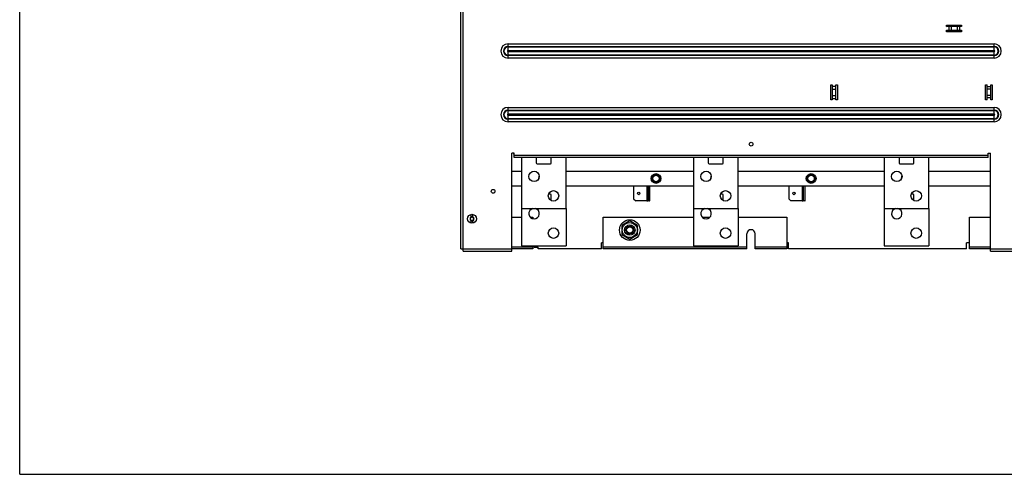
# Model space of a CAD drawing. Header units: millimetres. Extents: x 0 to 1989, y -58 to 1400.
# Tile 1 of 18: x 0 to 1317, y 0 to 608. Entities that reach past the tile are written whole.
import ezdxf

# ---------------------------------------------------------------- set-up
doc = ezdxf.new("R2010")
doc.units = ezdxf.units.MM
doc.header["$LTSCALE"] = 108.9
doc.layers.get('0').update_dxf_attribs({"linetype": 'CONTINUOUS'})
doc.layers.add('3_ALL_AXES', color=7, linetype='CONTINUOUS')
doc.layers.add('AXE', color=7, linetype='CONTINUOUS')

msp = doc.modelspace()

# ---------------------------------------------------------------- linework, layer by layer
at = {"color": 7, "linetype": 'Continuous'}
for p, q in [((0, 0), (0, 1400)), ((590, 301.3), (590, 1191.8)), ((1239.5, 600.5), (1259.5, 600.5)), ((1239.5, 598.5), (1239.5, 600.5)), ((1239.5, 598.6), (1241.4, 600.5)), ((1259.5, 598.5), (1239.5, 598.5)), ((1239.5, 593.5), (1259.5, 593.5)), ((1239.5, 591.5), (1239.5, 593.5)), ((1242.2, 598.5), (1242.2, 593.5)), ((1245.4, 598.5), (1245.4, 593.5)), ((1253.7, 598.5), (1253.7, 593.5)), ((1256.9, 598.5), (1256.9, 593.5)), ((1259.5, 600.5), (1259.5, 598.5)), ((1259.5, 593.5), (1259.5, 591.5)), ((1259.5, 591.5), (1239.5, 591.5)), ((1084.5, 520.5), (1086.5, 520.5)), ((1084.5, 500.5), (1084.5, 520.5)), ((1086.5, 520.5), (1086.5, 500.5)), ((1086.5, 518.8), (1091.5, 518.8)), ((1086.5, 514.6), (1091.5, 514.6)), ((1091.5, 520.5), (1093.5, 520.5)), ((1091.5, 500.5), (1091.5, 520.5)), ((1093.5, 520.5), (1093.5, 500.5)), ((1291.5, 520.5), (1293.5, 520.5)), ((1291.5, 500.5), (1291.5, 520.5)), ((1293.5, 500.5), (1293.5, 520.5)), ((1298.5, 517.8), (1293.5, 517.8)), ((1298.5, 514.6), (1293.5, 514.6)), ((1298.5, 520.5), (1300.5, 520.5)), ((1298.5, 500.5), (1298.5, 520.5)), ((1300.5, 520.5), (1300.5, 500.5)), ((1086.5, 500.5), (1084.5, 500.5)), ((1086.5, 506.4), (1091.5, 506.4)), ((1086.5, 502.2), (1091.5, 502.2)), ((1093.5, 500.5), (1091.5, 500.5)), ((1293.5, 500.5), (1291.5, 500.5)), ((1298.5, 506.4), (1293.5, 506.4)), ((1298.5, 503.2), (1293.5, 503.2)), ((1300.5, 500.5), (1298.5, 500.5)), ((658, 298.3), (658, 429.3)), ((661, 429.3), (658, 429.3)), ((660.4, 429.3), (660.4, 428.3)), ((660.4, 428.3), (661, 427.6)), ((661, 423.3), (661, 429.3)), ((1295, 423.3), (661, 423.3)), ((670.8, 423.3), (670.8, 355.2)), ((690.8, 423.2), (690.8, 416.2)), ((710.8, 416.2), (710.8, 423.2)), ((730.8, 355.2), (730.8, 423.3)), ((900.8, 423.3), (900.8, 355.2)), ((920.8, 423.2), (920.8, 416.2)), ((940.8, 416.2), (940.8, 423.2)), ((960.8, 355.2), (960.8, 423.3)), ((1155.8, 423.3), (1155.8, 355.2)), ((1175.8, 423.2), (1175.8, 416.2)), ((1195.8, 416.2), (1195.8, 423.2)), ((1215.8, 355.2), (1215.8, 423.3)), ((1295, 429.3), (1298, 429.3)), ((1295, 423.3), (1295, 429.3)), ((1298, 298.3), (1298, 429.3)), ((691.8, 415.2), (709.8, 415.2)), ((921.8, 415.2), (939.8, 415.2)), ((1176.8, 415.2), (1194.8, 415.2)), ((658, 405.4), (670.8, 405.4)), ((730.8, 405.4), (900.8, 405.4)), ((960.8, 405.4), (1155.8, 405.4)), ((1215.8, 405.4), (1298, 405.4)), ((658, 385.4), (670.8, 385.4)), ((730.8, 385.4), (900.8, 385.4)), ((842.8, 365.8), (842.8, 385.4)), ((960.8, 385.4), (1155.8, 385.4)), ((1050.3, 365.8), (1050.3, 385.4)), ((1215.8, 385.4), (1298, 385.4)), ((709.8, 374.4), (707.1, 374.4)), ((710.8, 366.4), (710.8, 373.4)), ((939.8, 374.4), (937.1, 374.4)), ((940.8, 366.4), (940.8, 373.4)), ((1194.8, 374.4), (1192.1, 374.4)), ((1195.8, 366.4), (1195.8, 373.4)), ((842.3, 365.4), (838.8, 365.4)), ((1049.8, 365.4), (1046.3, 365.4)), ((603.9, 343.3), (603.9, 347.4)), ((605.7, 347.4), (605.7, 343.3)), ((658, 343.5), (670.8, 343.5)), ((670.8, 355.2), (730.8, 355.2)), ((682.7, 343.5), (686.1, 343.5)), ((686.1, 343.5), (686.1, 341.6)), ((780, 343.5), (900.8, 343.5)), ((780, 301.5), (780, 343.5)), ((900.8, 355.2), (960.8, 355.2)), ((912.7, 343.5), (922.8, 343.5)), ((960.8, 343.5), (1026, 343.5)), ((1026, 343.5), (1026, 301.5)), ((1155.8, 355.2), (1215.8, 355.2)), ((1269.9, 343.5), (1298, 343.5)), ((1269.9, 301.5), (1269.9, 343.5)), ((603.9, 335.6), (603.9, 339.7)), ((605.7, 339.7), (605.7, 335.6)), ((809.3, 334.9), (809.3, 335)), ((810.1, 335.4), (810, 335.6)), ((810.9, 335.8), (810.8, 336)), ((812.3, 330.1), (810.8, 331.5)), ((811.7, 336.3), (811.7, 336.4)), ((812.3, 332.6), (813.3, 330.8)), ((815.8, 333.5), (815.8, 331.5)), ((817.6, 333.3), (817.1, 331.3)), ((819.3, 330.1), (820.7, 331.5)), ((819.8, 336.3), (819.9, 336.4)), ((821.9, 330), (820.1, 329)), ((820.6, 335.8), (820.8, 336)), ((821.4, 335.4), (821.6, 335.6)), ((822.2, 334.9), (822.3, 335)), ((805.3, 327.9), (805.1, 327.9)), ((805.3, 327), (805.1, 327)), ((805.3, 326.1), (805.1, 326)), ((805.3, 325.1), (805.1, 325.1)), ((808.8, 326.5), (810.8, 326.5)), ((809, 328.3), (811, 327.8)), ((809.3, 318.1), (809.3, 318)), ((809.7, 323), (811.5, 324)), ((810.1, 317.7), (810, 317.5)), ((812.3, 323), (810.8, 321.6)), ((810.9, 317.2), (810.8, 317)), ((811.7, 316.7), (811.7, 316.6)), ((814, 319.8), (814.5, 321.7)), ((815.8, 319.5), (815.8, 321.5)), ((819.3, 320.5), (818.3, 322.2)), ((819.3, 323), (820.7, 321.6)), ((819.8, 316.7), (819.9, 316.6)), ((822.6, 324.7), (820.6, 325.2)), ((820.6, 317.2), (820.8, 317)), ((822.8, 326.5), (820.8, 326.5)), ((821.4, 317.7), (821.6, 317.5)), ((822.2, 318.1), (822.3, 318)), ((826.3, 327.9), (826.5, 327.9)), ((826.3, 327), (826.5, 327)), ((826.3, 326.1), (826.5, 326)), ((826.3, 325.1), (826.5, 325.1)), ((972.5, 301.5), (972.5, 321.5)), ((983.5, 301.5), (983.5, 321.5)), ((686.1, 305.4), (686.1, 301.5)), ((590, 301.3), (593, 301.3)), ((593, 298.3), (593, 301.3)), ((593, 298.3), (658, 298.3)), ((686.1, 301.5), (658, 301.5)), ((972.5, 301.5), (780, 301.5)), ((1026, 301.5), (983.5, 301.5)), ((1298, 301.5), (1269.9, 301.5)), ((1298, 298.3), (1363, 298.3)), ((0, 0), (1980, 0))]:
    msp.add_line(p, q, dxfattribs=at)
at = {"color": 9, "linetype": 'Continuous'}
for p, q in [((593, 301.3), (593, 1191.8)), ((653, 566.7), (653, 575.4)), ((653, 575.4), (1303, 575.4)), ((653, 571.9), (1303, 571.9)), ((653, 571.3), (1303, 571.3)), ((653, 566.7), (1303, 566.7)), ((1303, 566.7), (1303, 575.4)), ((653, 556.2), (653, 564.8)), ((1303, 564.8), (653, 564.8)), ((1303, 560.2), (653, 560.2)), ((1303, 559.6), (653, 559.6)), ((1303, 556.2), (653, 556.2)), ((1303, 556.2), (1303, 564.8)), ((653, 481.7), (653, 490.4)), ((653, 490.4), (1303, 490.4)), ((1303, 481.7), (1303, 490.4)), ((653, 486.9), (1303, 486.9)), ((653, 486.3), (1303, 486.3)), ((653, 481.7), (1303, 481.7)), ((653, 471.2), (653, 479.8)), ((1303, 479.8), (653, 479.8)), ((1303, 475.2), (653, 475.2)), ((1303, 474.6), (653, 474.6)), ((1303, 471.2), (1303, 479.8)), ((1303, 471.2), (653, 471.2)), ((1295, 426.3), (661, 426.3)), ((838.8, 385.4), (838.8, 365.4)), ((1046.3, 385.4), (1046.3, 365.4)), ((686.1, 303.5), (658, 303.5)), ((972.5, 303.5), (780, 303.5)), ((1026, 303.5), (983.5, 303.5)), ((1298, 303.5), (1269.9, 303.5)), ((593, 301.3), (658, 301.3)), ((1298, 301.3), (1363, 301.3))]:
    msp.add_line(p, q, dxfattribs=at)
at = {"color": 3, "linetype": 'Continuous'}
for p, q in [((820.8, 385.4), (820.8, 368.4)), ((840.8, 365.8), (840.8, 385.4)), ((1028.3, 385.4), (1028.3, 368.4)), ((1048.3, 365.8), (1048.3, 385.4)), ((820.8, 368.4), (823.8, 365.4)), ((838.8, 365.4), (823.8, 365.4)), ((1028.3, 368.4), (1031.3, 365.4)), ((1046.3, 365.4), (1031.3, 365.4)), ((670.8, 355.2), (670.8, 305.4)), ((730.8, 355.2), (730.8, 305.4)), ((900.8, 355.2), (900.8, 305.4)), ((960.8, 355.2), (960.8, 305.4)), ((1155.8, 355.2), (1155.8, 305.4)), ((1215.8, 355.2), (1215.8, 305.4)), ((670.8, 305.4), (730.8, 305.4)), ((688.1, 303.5), (688.1, 305.4)), ((688.1, 303.5), (693.1, 303.5)), ((693.1, 301.5), (693.1, 303.5)), ((780, 309.5), (778, 309.5)), ((778, 301.5), (778, 309.5)), ((900.8, 305.4), (960.8, 305.4)), ((1028, 309.5), (1026, 309.5)), ((1028, 301.5), (1028, 309.5)), ((1155.8, 305.4), (1215.8, 305.4)), ((1269.9, 309.5), (1265.9, 309.5)), ((1265.9, 301.5), (1265.9, 309.5)), ((778, 301.5), (693.1, 301.5)), ((1265.9, 301.5), (1028, 301.5))]:
    msp.add_line(p, q, dxfattribs=at)
at = {"color": 7, "linetype": 'Continuous'}
for centre, radius in [((978, 441.3), 2.5), ((687.8, 398.2), 7), ((850.8, 395.4), 6.5), ((850.8, 395.4), 4.25), ((917.8, 398.2), 7), ((1058.3, 395.4), 6.5), ((1058.3, 395.4), 4.25), ((1172.8, 398.2), 7), ((633, 378.3), 2.5), ((713.8, 372.2), 7), ((943.8, 372.2), 7), ((1198.8, 372.2), 7), ((604.8, 341.5), 6), ((815.8, 326.5), 13.8), ((815.8, 326.5), 5), ((815.8, 326.5), 4.19)]:
    msp.add_circle(centre, radius, dxfattribs=at)
at = {"color": 3, "linetype": 'Continuous'}
for centre, radius in [((827.8, 375.4), 1.65), ((1035.3, 375.4), 1.65), ((713.8, 322.4), 7), ((943.8, 322.4), 7), ((1198.8, 322.4), 7)]:
    msp.add_circle(centre, radius, dxfattribs=at)
at = {"color": 9, "linetype": 'Continuous'}
for centre, radius, start, end in [((653, 565.8), 9.6, 90, 270), ((653, 565.8), 6.15, 90, 270), ((653, 565.8), 5.52, 90, 270), ((653, 565.8), 0.926, 90, 270), ((1303, 565.8), 9.6, 270, 90), ((1303, 565.8), 6.15, 270, 90), ((1303, 565.8), 5.52, 270, 90), ((1303, 565.8), 0.926, 270, 90), ((653, 480.8), 9.6, 90, 270), ((1303, 480.8), 9.6, 270, 90), ((653, 480.8), 6.15, 90, 270), ((653, 480.8), 5.52, 90, 270), ((653, 480.8), 0.926, 90, 270), ((1303, 480.8), 6.15, 270, 90), ((1303, 480.8), 5.52, 270, 90), ((1303, 480.8), 0.926, 270, 90)]:
    msp.add_arc(centre, radius, start, end, dxfattribs=at)
at = {"color": 7, "linetype": 'Continuous'}
for centre, radius, start, end in [((691.8, 416.2), 1, 180, 270), ((709.8, 416.2), 1, 270, 360), ((921.8, 416.2), 1, 180, 270), ((939.8, 416.2), 1, 270, 360), ((1176.8, 416.2), 1, 180, 270), ((1194.8, 416.2), 1, 270, 360), ((700.8, 395.4), 7, 149.9819, 185.7688), ((930.8, 395.4), 7, 149.983, 185.768), ((1185.8, 395.4), 7, 149.9842, 185.7671), ((709.8, 373.4), 1, 0, 90), ((939.8, 373.4), 1, 0, 90), ((1194.8, 373.4), 1, 0, 90), ((709.8, 366.4), 1, 332.5475, 360), ((939.8, 366.4), 1, 332.5475, 360), ((1194.8, 366.4), 1, 332.5475, 360), ((603, 342.5), 0.775, 70.9248, 232.8991), ((603.5, 343.9), 0.69, 250.9248, 351.2113), ((604.8, 343.7), 0.6, 12.8282, 171.2113), ((606.3, 344), 0.9, 192.8282, 287.1718), ((606.7, 342.6), 0.6, 312.8282, 107.1718), ((603, 340.5), 0.775, 127.1009, 292.8991), ((602.3, 341.5), 0.494, 307.1009, 52.8991), ((603.5, 339.3), 0.494, 7.1009, 112.8991), ((604.8, 339.5), 0.775, 187.1009, 356.7352), ((605.9, 339.4), 0.343, 59.523, 176.7352), ((606.5, 340.4), 0.775, 239.523, 42.1881), ((607.7, 341.5), 0.9, 132.8282, 222.1881), ((815.8, 326.5), 10.7, 122.5, 127.5), ((815.8, 326.5), 10.7, 112.5, 117.5), ((815.8, 326.5), 10.7, 62.5, 67.5), ((815.8, 326.5), 10.7, 52.5, 57.5), ((815.8, 326.5), 10.7, 172.5, 177.5), ((815.8, 326.5), 10.7, 182.5, 187.5), ((815.8, 326.5), 10.7, 232.5, 237.5), ((815.8, 326.5), 10.7, 242.5, 247.5), ((815.8, 326.5), 10.7, 292.5, 297.5), ((815.8, 326.5), 10.7, 302.5, 307.5), ((815.8, 326.5), 10.7, 2.5, 7.5), ((815.8, 326.5), 10.7, 352.5, 357.5), ((978, 321.5), 5.5, 0, 180)]:
    msp.add_arc(centre, radius, start, end, dxfattribs=at)
at = {"color": 3, "linetype": 'Continuous'}
for centre in [(687.8, 348.4), (917.8, 348.4), (1172.8, 348.4)]:
    msp.add_arc(centre, 7, 103.3888, 76.6112, dxfattribs=at)
for centre in [(838.8, 365.8), (1046.3, 365.8)]:
    msp.add_ellipse(centre, major_axis=(2, 0), ratio=0.212766, start_param=-1.570795, end_param=0, dxfattribs=at)
at = {"color": 7, "linetype": 'Continuous'}
for centre in [(838.8, 365.8), (1046.3, 365.8)]:
    msp.add_ellipse(centre, major_axis=(4, 0), ratio=0.212766, start_param=-0.523599, end_param=0, dxfattribs=at)
at = {"layer": '3_ALL_AXES', "color": 7, "linetype": 'Continuous'}
for p, q in [((815.8, 338.6), (805.3, 332.6)), ((805.3, 332.6), (805.3, 320.5)), ((826.3, 332.6), (815.8, 338.6)), ((826.3, 320.5), (826.3, 332.6)), ((805.3, 320.5), (815.8, 314.4)), ((815.8, 314.4), (826.3, 320.5))]:
    msp.add_line(p, q, dxfattribs=at)
for radius in [10, 7]:
    msp.add_circle((815.8, 326.5), radius, dxfattribs=at)
at = {"layer": 'AXE', "color": 7, "linetype": 'Continuous'}
for p, q in [((847.9, 400.4), (845, 395.4)), ((845, 395.4), (847.9, 390.4)), ((853.7, 400.4), (847.9, 400.4)), ((856.6, 395.4), (853.7, 400.4)), ((853.7, 390.4), (856.6, 395.4)), ((1055.4, 400.4), (1052.5, 395.4)), ((1052.5, 395.4), (1055.4, 390.4)), ((1061.2, 400.4), (1055.4, 400.4)), ((1064.1, 395.4), (1061.2, 400.4)), ((1061.2, 390.4), (1064.1, 395.4)), ((847.9, 390.4), (853.7, 390.4)), ((1055.4, 390.4), (1061.2, 390.4))]:
    msp.add_line(p, q, dxfattribs=at)
for centre in [(850.8, 395.4), (1058.3, 395.4)]:
    msp.add_circle(centre, 4.97, dxfattribs=at)

doc.saveas('drawing.dxf')
